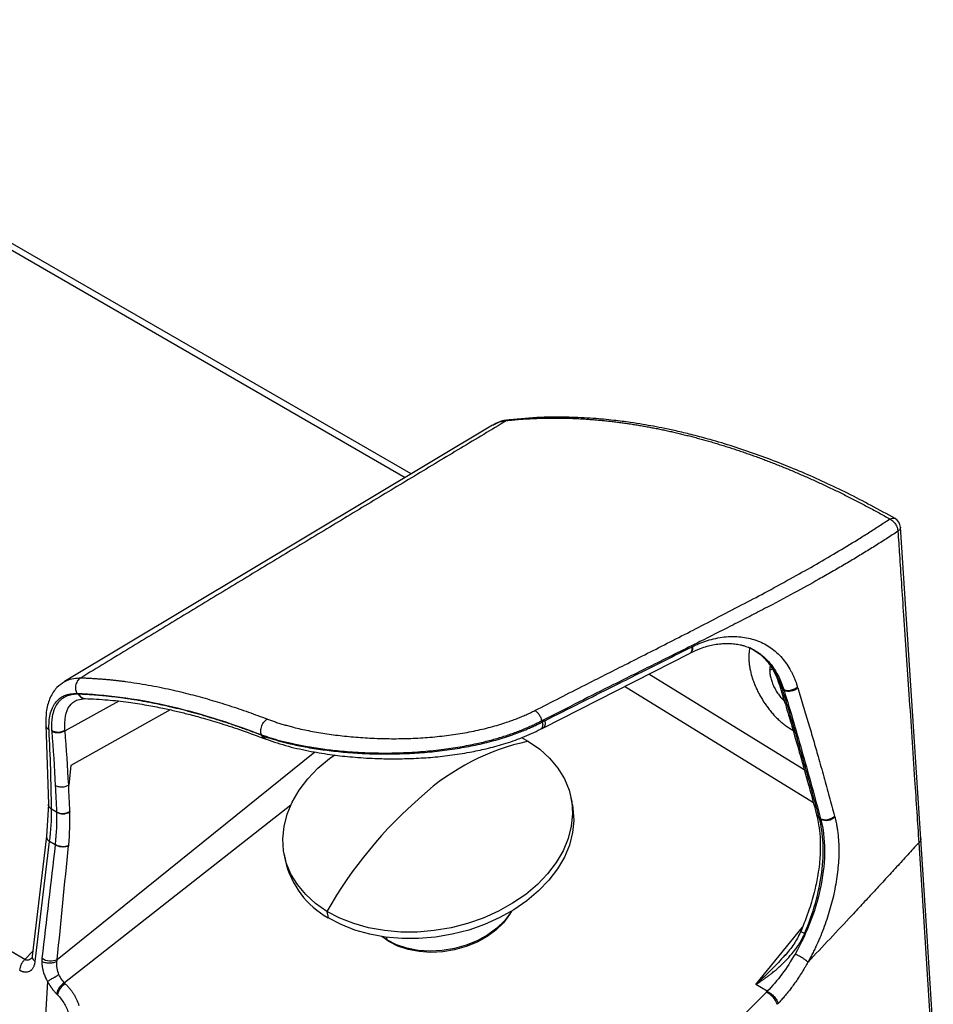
# Paper-space layout 'Web Drawing(2)' of a CAD drawing. Header units: millimetres. Extents: x 71 to 1085, y 76 to 849.
# Tile 63 of 63: x 971 to 1085, y 664 to 787. Entities that reach past the tile are written whole.
import ezdxf

# ---------------------------------------------------------------- set-up
doc = ezdxf.new("R2010")
doc.units = ezdxf.units.MM

psp = doc.layouts.new('Web Drawing(2)')

# ---------------------------------------------------------------- linework, layer by layer
for p, q in [((920.08, 787.13), (1018.99, 730.03)), ((1019.73, 730.47), (921.05, 787.44)), ((1032.08, 737.27), (1031.73, 737.17)), ((1029.95, 736.6), (976.25, 704.42)), ((971.27, 669.58), (861.27, 733.08)), ((1083.68, 684.71), (1081.11, 723.81)), ((1036.27, 698.6), (1054.73, 708.01)), ((1062.81, 708.35), (1062.79, 708.37)), ((1049.57, 705.38), (1069.05, 693.38)), ((1065.02, 706), (1064.71, 705.8)), ((1070.19, 689.24), (1046.52, 703.83)), ((1066.3, 703.53), (1066.48, 703.43)), ((1066.48, 703.43), (1066.52, 703.32)), ((983.06, 701.97), (976.32, 698.25)), ((977.72, 702.1), (978.8, 702.3)), ((978.78, 702.3), (978.82, 702.3)), ((989.53, 700.88), (977.04, 693.92)), ((973.92, 699), (974.24, 689.05)), ((1036.49, 699.51), (1036.19, 699.36)), ((1035.97, 698.45), (1036.27, 698.6)), ((1001.41, 697.25), (1001.57, 697.19)), ((1033.58, 697.42), (1034.44, 696.93)), ((975.35, 669.57), (1007.65, 695.6)), ((977.04, 693.92), (976.78, 691.43)), ((1039.96, 688.98), (1039.8, 689.79)), ((974.24, 689.05), (974, 685)), ((975.25, 688.05), (974.63, 688.41)), ((975.25, 688.11), (975.25, 688.05)), ((1004.63, 688.92), (976.24, 666.63)), ((976.92, 688.14), (976.92, 688.08)), ((1070.93, 687.33), (1071.1, 687.23)), ((974.01, 685.04), (972.2, 669.97)), ((972.58, 669.32), (974.39, 684.36)), ((975.08, 683.96), (974.39, 684.36)), ((1083.41, 684.22), (1084.97, 660.13)), ((976.78, 683.9), (976.77, 683.83)), ((1003.82, 682.74), (1003.98, 681.94)), ((1009.18, 675.61), (1009.34, 674.8)), ((1062.98, 666.44), (1068.82, 673.61)), ((1016.93, 671.83), (1016.06, 672.45)), ((1016.7, 672.02), (1016.07, 672.45)), ((1016.64, 672.37), (1016.7, 672.02)), ((1016.92, 671.9), (1016.93, 671.83)), ((971.27, 669.58), (972.28, 670.62)), ((972.2, 669.97), (972.14, 669.73)), ((1066.7, 670.18), (1066.59, 670.06)), ((974.13, 666.81), (973.53, 656.42)), ((1064.41, 665.58), (1062.98, 666.44)), ((1064.31, 665.47), (1064.41, 665.58)), ((1065.69, 663.95), (1065.79, 664.06))]:
    psp.add_line(p, q)
at = {"flags": 128}
for points in [[(1034.44, 696.93), (1035.87, 695.94), (1037.11, 694.82), (1038.14, 693.58), (1038.96, 692.24), (1039.54, 690.82), (1039.88, 689.35), (1039.97, 687.82), (1039.82, 686.28), (1039.43, 684.74), (1038.8, 683.22), (1037.94, 681.74), (1036.86, 680.32), (1035.58, 678.98), (1034.11, 677.74), (1032.47, 676.62), (1030.69, 675.63), (1028.79, 674.77), (1026.8, 674.08), (1024.74, 673.55), (1022.64, 673.19), (1020.52, 673.01), (1018.43, 673.01), (1016.38, 673.19), (1014.4, 673.54), (1012.53, 674.07), (1010.78, 674.76), (1009.18, 675.61)], [(1009.18, 675.61), (1007.75, 676.6), (1006.51, 677.72), (1005.47, 678.96), (1004.66, 680.29), (1004.08, 681.71), (1003.74, 683.19), (1003.64, 684.71), (1003.79, 686.25), (1004.19, 687.79), (1004.82, 689.32), (1005.68, 690.8), (1006.76, 692.21), (1008.04, 693.55), (1009.51, 694.79), (1010.15, 695.26)], [(1039.96, 688.98), (1040.03, 688.54), (1040.13, 687.02), (1039.98, 685.48), (1039.59, 683.93), (1038.96, 682.41), (1038.1, 680.93), (1037.02, 679.51), (1035.73, 678.18), (1034.27, 676.94), (1032.63, 675.81), (1030.85, 674.82), (1028.95, 673.97), (1026.96, 673.27), (1024.9, 672.74), (1022.79, 672.38), (1020.68, 672.2), (1018.59, 672.2), (1016.54, 672.38), (1014.56, 672.73), (1012.69, 673.26), (1010.94, 673.95), (1009.34, 674.8)], [(1085.24, 660.62), (1084.47, 672.48), (1083.68, 684.71)], [(1032.33, 675.63), (1032.23, 675.47), (1031.45, 674.44), (1030.48, 673.49), (1029.34, 672.65), (1028.04, 671.93), (1026.64, 671.36), (1025.16, 670.94), (1023.64, 670.69), (1022.11, 670.62), (1020.62, 670.72), (1019.2, 670.99), (1017.88, 671.43), (1016.7, 672.02)], [(1032.34, 675.64), (1032.09, 675.2), (1031.33, 674.19), (1030.38, 673.27), (1029.26, 672.45), (1028, 671.75), (1026.63, 671.19), (1025.18, 670.78), (1023.7, 670.54), (1022.21, 670.46), (1020.75, 670.56), (1019.36, 670.83), (1018.08, 671.25), (1016.93, 671.83)]]:
    psp.add_lwpolyline(points, dxfattribs=at)
for centre, radius, start, end in [((1079.78, 723.72), 1.33, 3.687, 60.552), ((978.84, 703.25), 0.952, 205.3856, 266.2663), ((978.88, 703.25), 0.949, 205.3363, 267.4014), ((1067.1, 704.87), 1.65, 249.2807, 313.0736), ((975.44, 699.67), 1.57, 239.5262, 303.9848), ((1040.51, 668.67), 28.91, 102.1263, 132.2765), ((1057.23, 648.18), 55.33, 130.8168, 150.2865), ((976.06, 689.51), 1.62, 239.8273, 301.9678), ((976.07, 689.46), 1.62, 239.8222, 301.9574), ((1071.76, 688.63), 1.61, 246.8263, 314.4317), ((1014.64, 684.37), 10.94, 192.8308, 240.9845), ((974.53, 671.44), 2.04, 237.5863, 293.7554), ((977.26, 664.87), 2.03, 120.2711, 169.3442), ((977.33, 664.77), 2.01, 119.395, 169.0638), ((1063.1, 663), 2.75, 20.2432, 64.036)]:
    psp.add_arc(centre, radius, start, end)
for points, knots in [([(1032.05, 737.27), (1031.6, 737.2), (1030.85, 737.08), (1030.23, 736.72), (1029.99, 736.58)], [0, 0, 0, 0, 0.610666, 1, 1, 1, 1]), ([(1031.73, 737.17), (1031.92, 737.19), (1032.31, 737.23), (1032.88, 737.28), (1033.46, 737.33), (1034.05, 737.37), (1034.63, 737.4), (1035.22, 737.43), (1035.81, 737.45), (1036.41, 737.47), (1037, 737.48), (1037.6, 737.48), (1038.2, 737.48), (1038.8, 737.47), (1039.41, 737.46), (1040.01, 737.44), (1040.62, 737.41), (1041.23, 737.38), (1041.84, 737.34), (1042.46, 737.29), (1043.08, 737.24), (1043.69, 737.19), (1044.32, 737.12), (1044.94, 737.05), (1045.56, 736.98), (1046.19, 736.89), (1046.82, 736.81), (1047.45, 736.71), (1048.08, 736.61), (1048.71, 736.51), (1049.35, 736.39), (1049.98, 736.27), (1050.62, 736.15), (1051.26, 736.02), (1051.9, 735.88), (1052.54, 735.74), (1053.19, 735.59), (1053.83, 735.43), (1054.48, 735.27), (1055.13, 735.11), (1055.78, 734.93), (1056.43, 734.75), (1057.08, 734.57), (1057.74, 734.38), (1058.39, 734.18), (1059.05, 733.98), (1059.7, 733.77), (1060.36, 733.56), (1061.02, 733.34), (1061.68, 733.11), (1062.34, 732.88), (1063.01, 732.64), (1063.67, 732.39), (1064.33, 732.14), (1065, 731.89), (1065.67, 731.63), (1066.33, 731.36), (1067, 731.09), (1067.67, 730.81), (1068.34, 730.52), (1069.01, 730.23), (1069.68, 729.94), (1070.35, 729.63), (1071.02, 729.33), (1071.69, 729.01), (1072.36, 728.69), (1073.04, 728.37), (1073.71, 728.04), (1074.38, 727.7), (1075.06, 727.36), (1075.73, 727.02), (1076.41, 726.66), (1077.08, 726.31), (1077.76, 725.94), (1078.43, 725.57), (1079.11, 725.2), (1079.56, 724.95), (1079.78, 724.82)], [0, 0, 0, 0, 0.0133802, 0.0267597, 0.0401383, 0.053516, 0.0668928, 0.0802685, 0.0936432, 0.1070167, 0.1203891, 0.1337601, 0.1471299, 0.1604982, 0.1738652, 0.1872308, 0.2005951, 0.213958, 0.2273196, 0.2406799, 0.2540388, 0.2673965, 0.2807528, 0.2941078, 0.3074615, 0.320814, 0.3341652, 0.3475151, 0.3608637, 0.374211, 0.3875571, 0.4009019, 0.4142453, 0.4275875, 0.4409283, 0.4542678, 0.467606, 0.4809429, 0.4942784, 0.5076126, 0.5209454, 0.5342769, 0.547607, 0.5609358, 0.5742632, 0.5875892, 0.6009139, 0.6142371, 0.627559, 0.6408795, 0.6541985, 0.6675162, 0.6808324, 0.6941472, 0.7074606, 0.7207725, 0.7340831, 0.7473922, 0.7606999, 0.7740062, 0.7873111, 0.8006147, 0.8139169, 0.8272177, 0.8405171, 0.8538153, 0.867112, 0.8804075, 0.8937016, 0.9069944, 0.9202857, 0.9335755, 0.9468638, 0.9601505, 0.9734354, 0.9867186, 1, 1, 1, 1]), ([(1080.44, 724.88), (1078.45, 725.96), (1074.55, 728.09), (1068.75, 730.75), (1062.99, 733.01), (1058.44, 734.46), (1055.18, 735.34), (1053.28, 735.8), (1051.62, 736.16), (1050.16, 736.44), (1048.73, 736.7), (1047.07, 736.95), (1044.99, 737.22), (1042.4, 737.46), (1039.34, 737.61), (1035.81, 737.6), (1033.38, 737.39), (1032.08, 737.27)], [0, 0, 0, 0, 0.11692, 0.229541, 0.343684, 0.460502, 0.50435, 0.543369, 0.577558, 0.606916, 0.634047, 0.666841, 0.710911, 0.766259, 0.832889, 0.910805, 1, 1, 1, 1]), ([(1031.73, 737.17), (1029.81, 736.01), (1025.95, 733.7), (1020.14, 730.2), (1014.29, 726.68), (1008.4, 723.12), (1002.46, 719.54), (996.48, 715.92), (990.46, 712.27), (984.4, 708.6), (980.34, 706.13), (978.31, 704.89)], [0, 0, 0, 0, 0.107989, 0.216759, 0.326309, 0.436639, 0.54775, 0.659642, 0.772314, 0.885767, 1, 1, 1, 1]), ([(1029.97, 736.58), (1030.13, 736.67), (1030.52, 736.9), (1031.12, 737.08), (1031.56, 737.14), (1031.73, 737.17)], [0, 0, 0, 0, 0.315618, 0.733471, 1, 1, 1, 1]), ([(1079.78, 724.82), (1079.89, 724.88), (1080.01, 724.92), (1080.24, 724.95), (1080.35, 724.93), (1080.44, 724.88)], [0, 0, 0, 0, 0.5, 0.5, 1, 1, 1, 1]), ([(1035.26, 700.79), (1037.36, 701.86), (1041.11, 703.78), (1045.82, 706.17), (1049.39, 707.97), (1053.21, 709.91), (1057.15, 711.93), (1061.1, 713.98), (1064.2, 715.62), (1067.22, 717.26), (1070.21, 718.94), (1073.03, 720.58), (1075.31, 721.96), (1077.1, 723.08), (1078.46, 723.95), (1079.34, 724.53), (1079.78, 724.82)], [0, 0, 0, 0, 0.137134, 0.246337, 0.308279, 0.370049, 0.49657, 0.567236, 0.63136, 0.703631, 0.771089, 0.836829, 0.900213, 0.933859, 0.96712, 1, 1, 1, 1]), ([(1079.78, 724.82), (1079.81, 724.81), (1079.85, 724.79), (1079.91, 724.75), (1079.98, 724.71), (1080.04, 724.66), (1080.1, 724.61), (1080.2, 724.53), (1080.34, 724.38), (1080.48, 724.19), (1080.61, 723.97), (1080.7, 723.76), (1080.77, 723.54), (1080.79, 723.38), (1080.8, 723.29), (1080.8, 723.28)], [0, 0, 0, 0, 0.041953, 0.083329, 0.124475, 0.165731, 0.207422, 0.24985, 0.370346, 0.499856, 0.611251, 0.736211, 0.844983, 0.972517, 1, 1, 1, 1]), ([(1081.11, 723.8), (1081.11, 723.74), (1081.1, 723.65), (1081.02, 723.46), (1080.89, 723.36), (1080.8, 723.28)], [0, 0, 0, 0, 0.322975, 0.491212, 1, 1, 1, 1]), ([(1080.8, 723.28), (1080.56, 723.12), (1080.09, 722.81), (1079.37, 722.35), (1078.65, 721.88), (1077.91, 721.42), (1077.17, 720.95), (1076.41, 720.49), (1075.65, 720.03), (1074.88, 719.56), (1074.1, 719.1), (1073.31, 718.64), (1072.51, 718.18), (1071.7, 717.72), (1070.14, 716.84), (1067.61, 715.44), (1064.62, 713.86), (1061.95, 712.47), (1059.25, 711.09), (1055.36, 709.14), (1050.46, 706.7), (1045.4, 704.18), (1040.68, 701.81), (1037.68, 700.3), (1036.12, 699.51)], [0, 0, 0, 0, 0.017577, 0.035257, 0.053038, 0.07092, 0.088901, 0.106982, 0.125162, 0.143443, 0.161825, 0.180309, 0.198896, 0.21759, 0.236392, 0.306659, 0.390205, 0.437194, 0.48415, 0.568695, 0.692024, 0.803753, 0.898184, 1, 1, 1, 1]), ([(1080.8, 723.28), (1080.86, 722.29), (1081, 720.14), (1081.24, 716.64), (1081.52, 712.46), (1081.84, 707.79), (1082.31, 700.91), (1082.75, 694.33), (1083.16, 688.13), (1083.33, 685.5), (1083.41, 684.22)], [0, 0, 0, 0, 0.075584, 0.1653252, 0.269225, 0.3965589, 0.5238858, 0.7978232, 0.9019869, 1, 1, 1, 1]), ([(1055.03, 708.81), (1055.1, 708.85), (1055.26, 708.93), (1055.5, 709.04), (1055.73, 709.14), (1055.97, 709.24), (1056.2, 709.33), (1056.44, 709.42), (1056.67, 709.5), (1056.91, 709.57), (1057.42, 709.73), (1058.22, 709.92), (1059.28, 710.07), (1060.32, 710.1), (1061.66, 710), (1063.23, 709.61), (1064.62, 708.88), (1065.6, 708.09), (1066.27, 707.4), (1066.87, 706.62), (1067.29, 705.93), (1067.57, 705.37), (1067.75, 704.99), (1067.91, 704.6), (1068.06, 704.19), (1068.15, 703.91), (1068.19, 703.76)], [0, 0, 0, 0, 0.013801, 0.02755, 0.041254, 0.054921, 0.068558, 0.082174, 0.095774, 0.109368, 0.122961, 0.185788, 0.248078, 0.311329, 0.374213, 0.499149, 0.623932, 0.686628, 0.749679, 0.812111, 0.87505, 0.899876, 0.924754, 0.949715, 0.974787, 1, 1, 1, 1]), ([(1054.78, 708.03), (1055.19, 708.23), (1055.89, 708.55), (1056.83, 708.85), (1057.62, 709.05), (1058.4, 709.17), (1059.2, 709.22), (1059.96, 709.21), (1060.57, 709.13), (1061.04, 709.04), (1061.5, 708.92), (1062.13, 708.71), (1062.6, 708.47), (1062.87, 708.32)], [0, 0, 0, 0, 0.13854, 0.231877, 0.311678, 0.408452, 0.498551, 0.595449, 0.685957, 0.730627, 0.78364, 0.872727, 1, 1, 1, 1]), ([(1036.49, 699.51), (1037.97, 700.26), (1040.83, 701.7), (1044.74, 703.67), (1048.28, 705.44), (1051.59, 707.1), (1053.83, 708.22), (1054.98, 708.79)], [0, 0, 0, 0, 0.2400375, 0.4634596, 0.635496, 0.8142168, 1, 1, 1, 1]), ([(1054.73, 708.02), (1054.75, 708.03), (1054.83, 708.06), (1054.92, 708.18), (1054.98, 708.36), (1055, 708.57), (1054.99, 708.72), (1054.98, 708.79)], [0, 0, 0, 0, 0.129616, 0.359335, 0.584489, 0.799437, 1, 1, 1, 1]), ([(1055.03, 708.81), (1055.03, 708.74), (1055.05, 708.59), (1055.03, 708.39), (1054.97, 708.21), (1054.88, 708.09), (1054.8, 708.05), (1054.77, 708.04)], [0, 0, 0, 0, 0.19463, 0.404425, 0.625737, 0.853342, 1, 1, 1, 1]), ([(1062.21, 708.64), (1062.17, 708.4), (1062.09, 708), (1062.09, 707.54), (1062.1, 707.36)], [0, 0, 0, 0, 0.591415, 1, 1, 1, 1]), ([(1062.13, 708.7), (1062.2, 708.67), (1062.35, 708.6), (1062.59, 708.48), (1062.86, 708.34), (1063.16, 708.15), (1063.48, 707.93), (1063.9, 707.6), (1064.45, 707.09), (1065.13, 706.28), (1065.89, 705.08), (1066.27, 704.01), (1066.48, 703.43)], [0, 0, 0, 0, 0.035098, 0.073691, 0.119286, 0.171884, 0.231486, 0.298096, 0.408458, 0.562213, 0.759385, 1, 1, 1, 1]), ([(1066.3, 703.53), (1066, 704.33), (1065.38, 705.91), (1063.96, 707.66), (1062.77, 708.32), (1062.21, 708.64)], [0, 0, 0, 0, 0.346139, 0.692382, 1, 1, 1, 1]), ([(1062.56, 708.5), (1062.9, 708.29), (1063.61, 707.84), (1064.55, 706.83), (1065.39, 705.54), (1065.78, 704.44), (1065.98, 703.88)], [0, 0, 0, 0, 0.229632, 0.47268, 0.729323, 1, 1, 1, 1]), ([(1062.1, 707.36), (1062.1, 707.19), (1062.12, 706.85), (1062.19, 706.31), (1062.29, 705.76), (1062.43, 705.19), (1062.61, 704.63), (1062.82, 704.07), (1063.06, 703.51), (1063.34, 702.96), (1063.73, 702.24), (1064.18, 701.56), (1064.66, 700.91), (1065.05, 700.44), (1065.46, 699.99), (1065.89, 699.58), (1066.32, 699.2), (1066.9, 698.77), (1067.33, 698.48), (1067.63, 698.34), (1067.64, 698.33)], [0, 0, 0, 0, 0.052517, 0.105395, 0.159458, 0.213947, 0.265736, 0.317909, 0.370668, 0.424222, 0.475139, 0.578042, 0.630497, 0.682903, 0.735703, 0.789764, 0.844259, 0.894712, 0.996697, 1, 1, 1, 1]), ([(1064.77, 706.41), (1064.75, 706.3), (1064.71, 706.11), (1064.71, 705.9), (1064.71, 705.8)], [0, 0, 0, 0, 0.551459, 1, 1, 1, 1]), ([(1064.71, 705.8), (1064.72, 705.63), (1064.74, 705.29), (1064.87, 704.75), (1065.06, 704.19), (1065.31, 703.63), (1065.62, 703.09), (1065.98, 702.6), (1066.3, 702.23), (1066.49, 702.05), (1066.55, 702)], [0, 0, 0, 0, 0.133089, 0.270154, 0.40319, 0.539969, 0.674321, 0.812939, 0.94251, 1, 1, 1, 1]), ([(976.27, 704.39), (975.94, 704.17), (975.18, 703.7), (974.42, 702.46), (973.92, 700.88), (973.92, 699.62), (973.92, 699)], [0, 0, 0, 0, 0.212313, 0.474389, 0.737329, 1, 1, 1, 1]), ([(976.24, 704.4), (976.34, 704.46), (976.7, 704.66), (977.38, 704.86), (978.01, 704.88), (978.31, 704.89)], [0, 0, 0, 0, 0.177746, 0.606809, 1, 1, 1, 1]), ([(978.31, 704.89), (978.18, 704.83), (978.05, 704.72), (977.82, 704.43), (977.73, 704.24), (977.63, 703.85), (977.62, 703.64), (977.67, 703.25), (977.73, 703.08), (977.81, 702.94)], [0, 0, 0, 0, 0.25, 0.25, 0.5, 0.5, 0.75, 0.75, 1, 1, 1, 1]), ([(978.31, 704.89), (978.48, 704.89), (978.83, 704.88), (979.36, 704.85), (979.88, 704.83), (980.39, 704.79), (980.9, 704.76), (981.4, 704.71), (981.9, 704.67), (982.4, 704.62), (982.88, 704.56), (983.37, 704.51), (984.17, 704.4), (985.3, 704.24), (986.75, 704), (988.18, 703.73), (989.54, 703.44), (990.83, 703.14), (992.05, 702.83), (993.27, 702.51), (994.49, 702.16), (995.7, 701.8), (996.91, 701.41), (998.12, 701.02), (999.32, 700.6), (1000.51, 700.17), (1001.31, 699.87), (1001.71, 699.72)], [0, 0, 0, 0, 0.0244722, 0.0486265, 0.0724629, 0.0959813, 0.1191818, 0.1420643, 0.1646289, 0.1868756, 0.2088044, 0.2304152, 0.2517081, 0.3165762, 0.3799747, 0.4419039, 0.5023642, 0.5544715, 0.6060573, 0.6571218, 0.7076653, 0.757688, 0.8071902, 0.8561722, 0.9046343, 0.9525768, 1, 1, 1, 1]), ([(974.32, 698.37), (974.28, 699.09), (974.33, 699.74), (974.6, 700.89), (974.82, 701.38), (975.43, 702.18), (975.81, 702.48), (976.71, 702.87), (977.23, 702.96), (977.81, 702.94)], [0, 0, 0, 0, 0.25, 0.25, 0.5, 0.5, 0.75, 0.75, 1, 1, 1, 1]), ([(977.98, 702.84), (977.93, 702.84), (977.82, 702.85), (977.66, 702.84), (977.5, 702.83), (977.34, 702.82), (977.18, 702.79), (977.03, 702.76), (976.87, 702.72), (976.72, 702.68), (976.57, 702.62), (976.42, 702.56), (976.28, 702.49), (976.14, 702.41), (976, 702.32), (975.87, 702.21), (975.74, 702.1), (975.61, 701.98), (975.5, 701.85), (975.36, 701.68), (975.2, 701.44), (975.03, 701.12), (974.88, 700.73), (974.74, 700.2), (974.65, 699.61), (974.62, 699.02), (974.63, 698.6), (974.64, 698.39), (974.64, 698.32)], [0, 0, 0, 0, 0.023956, 0.048348, 0.073176, 0.098438, 0.124133, 0.150263, 0.176828, 0.203826, 0.231258, 0.259124, 0.287424, 0.316157, 0.345323, 0.374922, 0.404955, 0.43542, 0.466319, 0.49765, 0.550043, 0.60934, 0.675537, 0.748631, 0.849148, 0.924551, 0.974838, 1, 1, 1, 1]), ([(977.81, 702.94), (981.36, 702.83), (985.07, 702.33), (992.8, 700.59), (996.82, 699.35), (1000.96, 697.76)], [0, 0, 0, 0, 0.5, 0.5, 1, 1, 1, 1]), ([(1001.01, 697.68), (1000.8, 697.76), (1000.37, 697.92), (999.73, 698.16), (999.08, 698.39), (998.44, 698.62), (997.79, 698.85), (997.14, 699.07), (996.49, 699.29), (995.84, 699.5), (995.19, 699.7), (994.54, 699.9), (993.88, 700.1), (993.23, 700.29), (992.57, 700.47), (991.92, 700.65), (991.26, 700.83), (990.6, 700.99), (989.94, 701.15), (989.28, 701.31), (988.62, 701.45), (987.96, 701.6), (987.29, 701.73), (986.63, 701.86), (985.97, 701.98), (985.31, 702.09), (984.64, 702.2), (983.98, 702.3), (983.32, 702.39), (982.66, 702.48), (981.99, 702.55), (981.33, 702.62), (980.67, 702.68), (980.01, 702.74), (979.34, 702.78), (978.68, 702.82), (978.24, 702.83), (978.02, 702.84)], [0, 0, 0, 0, 0.025996, 0.052143, 0.078443, 0.104895, 0.131498, 0.158253, 0.185159, 0.212216, 0.239425, 0.266785, 0.294297, 0.32196, 0.349775, 0.377742, 0.40586, 0.434129, 0.462549, 0.491122, 0.519845, 0.54872, 0.577746, 0.606924, 0.636253, 0.665733, 0.695365, 0.725147, 0.755081, 0.785167, 0.815403, 0.845792, 0.876331, 0.907022, 0.937864, 0.968857, 1, 1, 1, 1]), ([(1065.98, 703.88), (1066.22, 703.12), (1066.73, 701.43), (1067.54, 698.66), (1068.48, 695.43), (1069.52, 691.72), (1070.23, 689.1), (1070.6, 687.72)], [0, 0, 0, 0, 0.139988, 0.30998, 0.509978, 0.739985, 1, 1, 1, 1]), ([(1066.3, 703.53), (1066.21, 703.59), (1066.06, 703.68), (1066.02, 703.82), (1066.01, 703.88)], [0, 0, 0, 0, 0.621703, 1, 1, 1, 1]), ([(1070.93, 687.33), (1070.81, 687.8), (1070.56, 688.73), (1070.17, 690.13), (1069.79, 691.54), (1069.4, 692.95), (1069, 694.36), (1068.6, 695.76), (1068.17, 697.27), (1067.66, 699.02), (1067.03, 701.14), (1066.56, 702.69), (1066.3, 703.53)], [0, 0, 0, 0, 0.0873, 0.174599, 0.261898, 0.349198, 0.4365, 0.523805, 0.608407, 0.715971, 0.846501, 1, 1, 1, 1]), ([(1066.48, 703.43), (1066.58, 703.38), (1066.71, 703.34), (1067, 703.31), (1067.17, 703.31), (1067.51, 703.38), (1067.68, 703.44), (1067.97, 703.58), (1068.1, 703.67), (1068.19, 703.76)], [0, 0, 0, 0, 0.25, 0.25, 0.5, 0.5, 0.75, 0.75, 1, 1, 1, 1]), ([(1066.52, 703.32), (1067.34, 700.61), (1068.13, 697.92), (1069.65, 692.55), (1070.39, 689.88), (1071.1, 687.23)], [0, 0, 0, 0, 0.5, 0.5, 1, 1, 1, 1]), ([(1068.23, 703.66), (1068.34, 703.27), (1068.58, 702.5), (1068.93, 701.36), (1069.26, 700.25), (1069.69, 698.82), (1070.2, 697.08), (1070.84, 694.86), (1071.5, 692.5), (1072.19, 690.02), (1072.64, 688.38), (1072.86, 687.56)], [0, 0, 0, 0, 0.071645, 0.141927, 0.210819, 0.278293, 0.407643, 0.534136, 0.691726, 0.847094, 1, 1, 1, 1]), ([(976.31, 698.37), (976.3, 698.97), (976.29, 700.17), (976.8, 701.46), (977.47, 701.9), (977.79, 702.11)], [0, 0, 0, 0, 0.342284, 0.684416, 1, 1, 1, 1]), ([(978.84, 702.3), (979.78, 702.25), (981.56, 702.17), (984.15, 701.87), (986.46, 701.51), (988.45, 701.12), (990.2, 700.74), (991.9, 700.32), (993.78, 699.81), (996.03, 699.14), (998.65, 698.28), (1000.55, 697.57), (1001.56, 697.19)], [0, 0, 0, 0, 0.135406, 0.255438, 0.360088, 0.449345, 0.5232, 0.590345, 0.671091, 0.766277, 0.875912, 1, 1, 1, 1]), ([(1001.71, 699.72), (1001.79, 699.69), (1001.95, 699.62), (1002.2, 699.53), (1002.46, 699.44), (1002.72, 699.36), (1002.99, 699.27), (1003.25, 699.18), (1003.53, 699.1), (1003.81, 699.02), (1004.09, 698.94), (1004.38, 698.86), (1004.67, 698.78), (1005.48, 698.57), (1006.86, 698.26), (1008.91, 697.9), (1011.09, 697.61), (1013.38, 697.4), (1015.75, 697.28), (1018.17, 697.25), (1020.59, 697.33), (1022.99, 697.51), (1025.33, 697.8), (1027.58, 698.2), (1029.72, 698.7), (1031.28, 699.17), (1032.35, 699.54), (1032.96, 699.77), (1033.56, 700.01), (1034.15, 700.26), (1034.72, 700.52), (1035.08, 700.7), (1035.26, 700.79)], [0, 0, 0, 0, 0.009941, 0.01988, 0.029821, 0.039767, 0.049719, 0.059682, 0.069656, 0.079646, 0.089654, 0.099683, 0.109735, 0.119812, 0.181615, 0.243924, 0.307874, 0.372156, 0.437317, 0.50254, 0.567588, 0.632374, 0.696017, 0.759205, 0.82067, 0.881613, 0.901496, 0.921289, 0.941013, 0.960692, 0.980347, 1, 1, 1, 1]), ([(1035.26, 700.79), (1035.35, 700.74), (1035.44, 700.67), (1035.61, 700.5), (1035.7, 700.4), (1035.86, 700.16), (1035.93, 700.03), (1036.05, 699.77), (1036.09, 699.64), (1036.12, 699.51)], [0, 0, 0, 0, 0.25, 0.25, 0.5, 0.5, 0.75, 0.75, 1, 1, 1, 1]), ([(973.92, 699), (973.92, 698.99), (973.9, 698.86), (974.02, 698.63), (974.22, 698.45), (974.32, 698.37)], [0, 0, 0, 0, 0.019753, 0.533362, 1, 1, 1, 1]), ([(1000.96, 697.76), (1000.91, 697.9), (1000.88, 698.07), (1000.89, 698.45), (1000.93, 698.67), (1001.08, 699.07), (1001.19, 699.25), (1001.44, 699.54), (1001.58, 699.65), (1001.71, 699.72)], [0, 0, 0, 0, 0.25, 0.25, 0.5, 0.5, 0.75, 0.75, 1, 1, 1, 1]), ([(1000.96, 697.76), (1001.05, 697.73), (1001.23, 697.67), (1001.51, 697.57), (1001.8, 697.47), (1002.09, 697.38), (1002.4, 697.28), (1002.72, 697.19), (1003.06, 697.09), (1003.4, 697), (1003.75, 696.91), (1004.12, 696.82), (1004.5, 696.73), (1004.89, 696.64), (1005.29, 696.55), (1005.71, 696.47), (1006.13, 696.38), (1006.57, 696.3), (1007.02, 696.22), (1007.48, 696.15), (1007.96, 696.08), (1008.59, 695.98), (1009.42, 695.88), (1010.5, 695.76), (1011.74, 695.65), (1013.74, 695.51), (1015.88, 695.45), (1018.5, 695.49), (1020.85, 695.61), (1023.46, 695.87), (1025.81, 696.22), (1027.55, 696.56), (1028.76, 696.84), (1029.53, 697.03), (1030.28, 697.24), (1031.02, 697.45), (1031.73, 697.68), (1032.42, 697.91), (1033.09, 698.16), (1033.74, 698.41), (1034.37, 698.68), (1034.97, 698.95), (1035.56, 699.23), (1035.93, 699.42), (1036.12, 699.51)], [0, 0, 0, 0, 0.010271, 0.020738, 0.031401, 0.04226, 0.053313, 0.064562, 0.076004, 0.087639, 0.099466, 0.111485, 0.123695, 0.136097, 0.148691, 0.161478, 0.174457, 0.18763, 0.200996, 0.214555, 0.228308, 0.242253, 0.268596, 0.298566, 0.332163, 0.369387, 0.458423, 0.498922, 0.571346, 0.63834, 0.699905, 0.756022, 0.777559, 0.798877, 0.819976, 0.840856, 0.861518, 0.881962, 0.90219, 0.922202, 0.941992, 0.961557, 0.980894, 1, 1, 1, 1]), ([(1001.17, 697.62), (1001.26, 697.59), (1001.43, 697.52), (1001.71, 697.43), (1001.99, 697.34), (1002.29, 697.24), (1002.59, 697.15), (1002.9, 697.06), (1003.21, 696.97), (1003.54, 696.88), (1003.88, 696.8), (1004.22, 696.71), (1005.06, 696.51), (1006.5, 696.21), (1008.26, 695.93), (1009.77, 695.74), (1011.3, 695.57), (1013.3, 695.42), (1015.77, 695.34), (1018.28, 695.36), (1020.8, 695.48), (1023.33, 695.71), (1025.77, 696.06), (1028.14, 696.52), (1030.36, 697.07), (1032.02, 697.59), (1033.13, 698), (1033.79, 698.25), (1034.42, 698.52), (1035.03, 698.79), (1035.63, 699.07), (1036, 699.26), (1036.19, 699.36)], [0, 0, 0, 0, 0.010267, 0.020645, 0.031136, 0.041739, 0.052454, 0.063281, 0.074221, 0.085274, 0.096438, 0.107715, 0.119103, 0.178018, 0.242361, 0.272877, 0.305552, 0.369576, 0.434219, 0.499191, 0.564175, 0.628853, 0.695008, 0.756262, 0.819617, 0.880057, 0.90054, 0.920836, 0.940937, 0.960836, 0.980526, 1, 1, 1, 1]), ([(1036.19, 699.36), (1036.21, 699.28), (1036.24, 699.12), (1036.24, 698.89), (1036.19, 698.69), (1036.1, 698.53), (1036.01, 698.48), (1035.97, 698.45)], [0, 0, 0, 0, 0.184217, 0.384645, 0.597551, 0.817292, 1, 1, 1, 1]), ([(1036.19, 699.36), (1036.19, 699.37), (1036.18, 699.38), (1036.17, 699.4), (1036.15, 699.44), (1036.14, 699.47), (1036.13, 699.5), (1036.12, 699.51), (1036.12, 699.51)], [0, 0, 0, 0, 0.107645, 0.246895, 0.49437, 0.745318, 0.889964, 1, 1, 1, 1]), ([(1036.49, 699.51), (1036.51, 699.44), (1036.54, 699.27), (1036.54, 699.05), (1036.49, 698.84), (1036.4, 698.68), (1036.31, 698.63), (1036.27, 698.61)], [0, 0, 0, 0, 0.184078, 0.384334, 0.597039, 0.816565, 1, 1, 1, 1]), ([(976.32, 698.25), (976.22, 698.18), (976.1, 698.11), (975.81, 698.02), (975.65, 697.99), (975.33, 697.97), (975.16, 697.99), (974.88, 698.07), (974.75, 698.12), (974.65, 698.18)], [0, 0, 0, 0, 0.25, 0.25, 0.5, 0.5, 0.75, 0.75, 1, 1, 1, 1]), ([(1001.58, 697.19), (1002.48, 696.88), (1004.18, 696.3), (1007.04, 695.68), (1009.75, 695.24), (1012.44, 694.94), (1014.99, 694.78), (1017.47, 694.73), (1019.81, 694.77), (1022.19, 694.91), (1024.63, 695.16), (1026.97, 695.53), (1029.23, 696.01), (1031.44, 696.61), (1033.76, 697.4), (1035.21, 698.09), (1035.97, 698.45)], [0, 0, 0, 0, 0.099671, 0.189047, 0.268216, 0.337244, 0.413563, 0.474673, 0.535407, 0.598056, 0.662641, 0.730497, 0.78811, 0.852199, 0.922813, 1, 1, 1, 1]), ([(1001.42, 697.25), (1001.33, 697.29), (1001.16, 697.38), (1001.06, 697.58), (1001.01, 697.68)], [0, 0, 0, 0, 0.51105, 1, 1, 1, 1]), ([(1001.17, 697.62), (1001.22, 697.52), (1001.32, 697.32), (1001.49, 697.23), (1001.58, 697.19)], [0, 0, 0, 0, 0.51087, 1, 1, 1, 1]), ([(976.78, 691.43), (976.68, 691.36), (976.55, 691.3), (976.26, 691.21), (976.1, 691.18), (975.78, 691.18), (975.61, 691.2), (975.33, 691.27), (975.2, 691.33), (975.1, 691.39)], [0, 0, 0, 0, 0.25, 0.25, 0.5, 0.5, 0.75, 0.75, 1, 1, 1, 1]), ([(974.63, 688.41), (974.53, 688.49), (974.33, 688.67), (974.21, 688.92), (974.24, 689.04), (974.24, 689.05)], [0, 0, 0, 0, 0.466477, 0.968462, 1, 1, 1, 1]), ([(1071.12, 687.15), (1071.43, 685.99), (1071.59, 684.7), (1071.6, 681.94), (1071.45, 680.47), (1070.88, 677.48), (1070.45, 675.97), (1069.34, 673.02), (1068.67, 671.59), (1067.9, 670.26)], [0, 0, 0, 0, 0.25, 0.25, 0.5, 0.5, 0.75, 0.75, 1, 1, 1, 1]), ([(1070.6, 687.72), (1070.74, 687.08), (1070.99, 685.94), (1071.08, 684.19), (1071.05, 682.78), (1070.94, 681.49), (1070.75, 680.04), (1070.35, 678.13), (1069.68, 675.7), (1068.97, 673.96), (1068.58, 673.01)], [0, 0, 0, 0, 0.1566418, 0.2833083, 0.3796686, 0.4502579, 0.5406732, 0.6624134, 0.8155492, 1, 1, 1, 1]), ([(1069.1, 672.85), (1069.63, 674.09), (1070.08, 675.37), (1070.8, 677.93), (1071.07, 679.22), (1071.4, 681.74), (1071.46, 682.96), (1071.36, 685.27), (1071.2, 686.35), (1070.93, 687.33)], [0, 0, 0, 0, 0.25, 0.25, 0.5, 0.5, 0.75, 0.75, 1, 1, 1, 1]), ([(1072.88, 687.48), (1072.9, 687.4), (1072.94, 687.23), (1073, 686.99), (1073.05, 686.73), (1073.1, 686.48), (1073.15, 686.22), (1073.19, 685.95), (1073.23, 685.69), (1073.3, 685.15), (1073.37, 684.32), (1073.4, 683.18), (1073.36, 682.01), (1073.23, 680.44), (1072.93, 678.44), (1072.45, 676.44), (1071.97, 674.86), (1071.57, 673.7), (1071.12, 672.55), (1070.71, 671.62), (1070.36, 670.88), (1070.09, 670.32), (1069.81, 669.78), (1069.61, 669.42), (1069.52, 669.25)], [0, 0, 0, 0, 0.016335, 0.032676, 0.049031, 0.065407, 0.081811, 0.09825, 0.114731, 0.131262, 0.196104, 0.26131, 0.325229, 0.389386, 0.514811, 0.637641, 0.698102, 0.758571, 0.818669, 0.878776, 0.909084, 0.939363, 0.969655, 1, 1, 1, 1]), ([(1070.93, 687.33), (1070.84, 687.39), (1070.68, 687.49), (1070.64, 687.65), (1070.62, 687.72)], [0, 0, 0, 0, 0.563376, 1, 1, 1, 1]), ([(1071.1, 687.23), (1071.21, 687.17), (1071.34, 687.13), (1071.65, 687.09), (1071.83, 687.09), (1072.18, 687.16), (1072.35, 687.22), (1072.65, 687.38), (1072.77, 687.47), (1072.86, 687.56)], [0, 0, 0, 0, 0.25, 0.25, 0.5, 0.5, 0.75, 0.75, 1, 1, 1, 1]), ([(974.02, 684.99), (974.01, 684.97), (973.97, 684.85), (974.08, 684.61), (974.28, 684.44), (974.39, 684.36)], [0, 0, 0, 0, 0.114531, 0.557265, 1, 1, 1, 1]), ([(1083.41, 684.22), (1082.95, 683.71), (1082.03, 682.7), (1080.64, 681.18), (1079.25, 679.67), (1077.85, 678.15), (1076.45, 676.64), (1075.51, 675.63), (1075.04, 675.12)], [0, 0, 0, 0, 0.166334, 0.332801, 0.499401, 0.666134, 0.833, 1, 1, 1, 1]), ([(1083.67, 684.71), (1083.67, 684.63), (1083.66, 684.45), (1083.49, 684.3), (1083.41, 684.22)], [0, 0, 0, 0, 0.4944738, 1, 1, 1, 1]), ([(975.08, 684.02), (975.18, 683.96), (975.31, 683.89), (975.6, 683.8), (975.76, 683.77), (976.09, 683.74), (976.26, 683.75), (976.55, 683.8), (976.68, 683.85), (976.78, 683.9)], [0, 0, 0, 0, 0.25, 0.25, 0.5, 0.5, 0.75, 0.75, 1, 1, 1, 1]), ([(976.77, 683.83), (976.67, 683.78), (976.54, 683.73), (976.25, 683.68), (976.08, 683.67), (975.75, 683.7), (975.59, 683.73), (975.3, 683.83), (975.18, 683.89), (975.08, 683.96)], [0, 0, 0, 0, 0.25, 0.25, 0.5, 0.5, 0.75, 0.75, 1, 1, 1, 1]), ([(1069.1, 672.85), (1068.97, 672.9), (1068.83, 672.95), (1068.64, 673.01), (1068.59, 673.02), (1068.58, 673.01)], [0, 0, 0, 0, 0.5, 0.5, 1, 1, 1, 1]), ([(1062.98, 666.44), (1063.07, 666.5), (1063.24, 666.61), (1063.51, 666.79), (1063.79, 666.98), (1064.09, 667.19), (1064.4, 667.42), (1064.72, 667.66), (1065.1, 667.95), (1065.53, 668.31), (1065.96, 668.69), (1066.42, 669.12), (1067, 669.7), (1067.64, 670.44), (1068.17, 671.15), (1068.5, 671.68), (1068.73, 672.08), (1068.93, 672.47), (1069.05, 672.72), (1069.1, 672.85)], [0, 0, 0, 0, 0.035004, 0.072134, 0.111392, 0.152787, 0.196328, 0.24202, 0.289863, 0.355579, 0.431449, 0.479602, 0.565646, 0.701247, 0.8041, 0.857018, 0.907305, 0.954963, 1, 1, 1, 1]), ([(1068.58, 673.01), (1068.32, 672.49), (1067.79, 671.44), (1067.03, 670.54), (1066.64, 670.09)], [0, 0, 0, 0, 0.493745, 1, 1, 1, 1]), ([(971.27, 669.58), (971.19, 669.5), (971.11, 669.41), (970.96, 669.2), (970.89, 669.08), (970.77, 668.84), (970.72, 668.71), (970.66, 668.47), (970.64, 668.35), (970.63, 668.24)], [0, 0, 0, 0, 0.25, 0.25, 0.5, 0.5, 0.75, 0.75, 1, 1, 1, 1]), ([(970.63, 668.24), (970.67, 668.22), (970.73, 668.18), (970.82, 668.14), (970.92, 668.1), (971.01, 668.07), (971.11, 668.04), (971.2, 668.02), (971.37, 668), (971.61, 668), (971.84, 668.08), (972, 668.18), (972.1, 668.25), (972.19, 668.35), (972.28, 668.46), (972.37, 668.6), (972.44, 668.75), (972.5, 668.92), (972.55, 669.11), (972.57, 669.25), (972.58, 669.32)], [0, 0, 0, 0, 0.0332442, 0.0665551, 0.0999233, 0.1333401, 0.1668004, 0.2003119, 0.2338837, 0.351824, 0.474657, 0.5245569, 0.5766095, 0.630737, 0.6869628, 0.7453395, 0.8058617, 0.8684624, 0.9331534, 1, 1, 1, 1]), ([(972.14, 669.76), (972.07, 669.68), (971.91, 669.51), (971.64, 669.46), (971.42, 669.49), (971.32, 669.55), (971.27, 669.58)], [0, 0, 0, 0, 0.2957244, 0.6631924, 0.8339066, 1, 1, 1, 1]), ([(972.22, 669.97), (972.21, 669.94), (972.17, 669.82), (972.28, 669.58), (972.48, 669.41), (972.58, 669.32)], [0, 0, 0, 0, 0.120818, 0.560409, 1, 1, 1, 1]), ([(973.41, 669.31), (973.41, 669.27), (973.41, 669.18), (973.42, 669.05), (973.43, 668.92), (973.44, 668.79), (973.46, 668.66), (973.48, 668.53), (973.51, 668.41), (973.54, 668.29), (973.57, 668.17), (973.61, 668), (973.68, 667.79), (973.78, 667.53), (973.89, 667.28), (974, 667.04), (974.09, 666.89), (974.13, 666.81)], [0, 0, 0, 0, 0.055363, 0.109673, 0.162927, 0.215123, 0.266262, 0.316344, 0.365368, 0.413337, 0.460249, 0.506104, 0.609775, 0.711003, 0.809791, 0.906128, 1, 1, 1, 1]), ([(975.3, 669.3), (975.18, 669.24), (975.04, 669.19), (974.71, 669.13), (974.53, 669.11), (974.16, 669.11), (973.98, 669.13), (973.66, 669.2), (973.52, 669.25), (973.41, 669.31)], [0, 0, 0, 0, 0.25, 0.25, 0.5, 0.5, 0.75, 0.75, 1, 1, 1, 1]), ([(1066.59, 670.06), (1066.07, 669.49), (1064.88, 668.2), (1063.66, 667.07), (1062.98, 666.44)], [0, 0, 0, 0, 0.439758, 1, 1, 1, 1]), ([(1067.9, 670.26), (1067.38, 669.37), (1066.83, 668.52), (1065.66, 666.95), (1065.05, 666.23), (1064.41, 665.58)], [0, 0, 0, 0, 0.5, 0.5, 1, 1, 1, 1]), ([(1069.52, 669.25), (1069.51, 669.25), (1069.48, 669.28), (1069.42, 669.33), (1069.3, 669.43), (1069.1, 669.58), (1068.85, 669.75), (1068.58, 669.91), (1068.36, 670.03), (1068.19, 670.13), (1068.08, 670.18), (1068.01, 670.21), (1067.97, 670.23), (1067.94, 670.24), (1067.91, 670.25), (1067.9, 670.26)], [0, 0, 0, 0, 0.0242785, 0.0832969, 0.1801926, 0.3185625, 0.4996978, 0.6257117, 0.7499197, 0.8500119, 0.9100423, 0.9326745, 0.9550298, 0.9795278, 1, 1, 1, 1]), ([(975.56, 667.68), (975.45, 667.93), (975.36, 668.21), (975.27, 668.76), (975.27, 669.04), (975.3, 669.3)], [0, 0, 0, 0, 0.5, 0.5, 1, 1, 1, 1]), ([(1069.52, 669.25), (1069.44, 669.12), (1069.3, 668.87), (1069.02, 668.39), (1068.66, 667.81), (1068.22, 667.12), (1067.78, 666.5), (1067.37, 665.95), (1066.99, 665.45), (1066.59, 664.97), (1066.19, 664.5), (1065.92, 664.2), (1065.79, 664.06)], [0, 0, 0, 0, 0.0666734, 0.1256295, 0.2507255, 0.3756777, 0.5007244, 0.600722, 0.7005003, 0.8002073, 0.8999912, 1, 1, 1, 1]), ([(974.13, 666.81), (974.2, 666.86), (974.3, 666.93), (974.52, 667.07), (974.65, 667.15), (974.92, 667.31), (975.06, 667.4), (975.33, 667.55), (975.45, 667.62), (975.56, 667.68)], [0, 0, 0, 0, 0.25, 0.25, 0.5, 0.5, 0.75, 0.75, 1, 1, 1, 1]), ([(976.24, 666.63), (976.13, 666.76), (976.01, 666.92), (975.77, 667.28), (975.66, 667.48), (975.56, 667.68)], [0, 0, 0, 0, 0.5, 0.5, 1, 1, 1, 1]), ([(974.13, 666.81), (974.15, 666.77), (974.2, 666.68), (974.27, 666.56), (974.33, 666.45), (974.4, 666.35), (974.45, 666.26), (974.51, 666.17), (974.56, 666.1), (974.61, 666.03), (974.65, 665.97), (974.73, 665.87), (974.84, 665.72), (974.99, 665.55), (975.13, 665.39), (975.22, 665.29), (975.27, 665.25)], [0, 0, 0, 0, 0.071466, 0.138387, 0.200807, 0.258767, 0.312305, 0.361456, 0.406254, 0.446727, 0.482897, 0.514785, 0.641467, 0.764464, 0.883932, 1, 1, 1, 1]), ([(976.35, 666.52), (976.4, 666.47), (976.5, 666.38), (976.64, 666.22), (976.78, 666.07), (976.91, 665.91), (977.04, 665.75), (977.16, 665.59), (977.28, 665.42), (977.43, 665.19), (977.6, 664.91), (977.78, 664.55), (977.93, 664.19), (978.02, 663.94), (978.06, 663.82)], [0, 0, 0, 0, 0.0624284, 0.1247668, 0.1870497, 0.2493118, 0.3115879, 0.3739126, 0.4363205, 0.498846, 0.6241229, 0.7492223, 0.8744221, 1, 1, 1, 1]), ([(975.36, 665.15), (975.71, 664.79), (976.01, 664.4), (976.5, 663.57), (976.69, 663.13), (976.82, 662.67)], [0, 0, 0, 0, 0.5, 0.5, 1, 1, 1, 1]), ([(1064.31, 665.47), (1059.03, 660.17), (1053.63, 654.92), (1042.7, 644.5), (1037.17, 639.32), (1031.63, 634.15)], [0, 0, 0, 0, 0.5, 0.5, 1, 1, 1, 1]), ([(1064.41, 665.58), (1064.54, 665.51), (1064.69, 665.42), (1064.99, 665.2), (1065.14, 665.07), (1065.4, 664.77), (1065.52, 664.62), (1065.69, 664.32), (1065.75, 664.18), (1065.79, 664.06)], [0, 0, 0, 0, 0.25, 0.25, 0.5, 0.5, 0.75, 0.75, 1, 1, 1, 1])]:
    psp.add_open_spline(points, degree=3, knots=knots)
for points in [[(1055.03, 708.81), (1055.01, 708.81), (1054.99, 708.8), (1054.98, 708.79)], [(978.02, 702.84), (978.01, 702.84), (978, 702.84), (977.98, 702.84)], [(1068.23, 703.66), (1068.21, 703.7), (1068.2, 703.73), (1068.19, 703.76)], [(974.63, 688.41), (974.59, 691.78), (974.49, 695.1), (974.32, 698.37)], [(974.64, 698.32), (974.65, 698.27), (974.65, 698.23), (974.65, 698.18)], [(974.65, 698.18), (974.84, 695.94), (974.99, 693.68), (975.1, 691.39)], [(976.32, 698.25), (976.32, 698.29), (976.32, 698.33), (976.31, 698.37)], [(976.78, 691.43), (976.66, 693.73), (976.51, 696), (976.32, 698.25)], [(1000.96, 697.76), (1000.98, 697.74), (1001, 697.71), (1001.01, 697.68)], [(1001.17, 697.62), (1001.11, 697.64), (1001.06, 697.66), (1001.01, 697.68)], [(975.1, 691.39), (975.16, 690.3), (975.21, 689.21), (975.25, 688.11)], [(976.92, 688.14), (976.88, 689.24), (976.83, 690.34), (976.78, 691.43)], [(974.39, 684.36), (974.56, 685.77), (974.64, 687.13), (974.63, 688.41)], [(975.25, 688.05), (975.29, 686.77), (975.24, 685.42), (975.08, 684.02)], [(976.78, 683.9), (976.92, 685.35), (976.97, 686.75), (976.92, 688.08)], [(1071.1, 687.23), (1071.11, 687.2), (1071.12, 687.17), (1071.12, 687.15)], [(1072.88, 687.48), (1072.87, 687.51), (1072.87, 687.54), (1072.86, 687.56)], [(975.08, 683.96), (974.55, 679.2), (973.99, 674.46), (973.43, 669.72)], [(975.08, 684.02), (975.08, 684), (975.08, 683.98), (975.08, 683.96)], [(975.35, 669.57), (975.81, 674.32), (976.27, 679.07), (976.77, 683.83)], [(1075.04, 675.12), (1073.21, 673.16), (1071.37, 671.2), (1069.52, 669.25)], [(973.43, 669.72), (973.42, 669.59), (973.41, 669.45), (973.41, 669.31)], [(975.3, 669.3), (975.31, 669.39), (975.33, 669.49), (975.35, 669.57)], [(976.35, 666.52), (976.31, 666.56), (976.28, 666.59), (976.24, 666.63)], [(975.27, 665.25), (975.3, 665.22), (975.33, 665.18), (975.36, 665.15)]]:
    psp.add_open_spline(points, degree=3)

doc.saveas('drawing.dxf')
